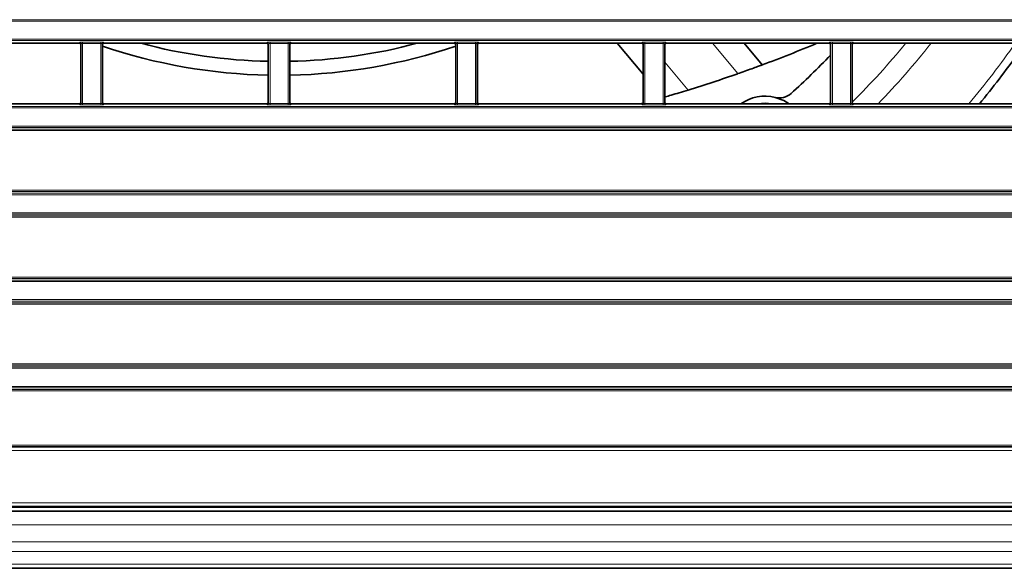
# Model space of a CAD drawing. Header units: millimetres. Extents: x 0 to 1118, y 0 to 864.
# Tile 10 of 91: x 289 to 337, y 198 to 224. Entities that reach past the tile are written whole.
import ezdxf

# ---------------------------------------------------------------- set-up
doc = ezdxf.new("R2010")
doc.units = ezdxf.units.MM

msp = doc.modelspace()

# ---------------------------------------------------------------- linework, layer by layer
at = {"color": 7, "linetype": 'Continuous', "lineweight": 18}
for p, q in [((208.395, 224.263), (395.076, 224.263)), ((395.076, 224.196), (208.395, 224.196)), ((208.395, 223.324), (395.076, 223.324)), ((395.076, 223.257), (208.395, 223.257)), ((292.149, 223.13), (292.168, 223.177)), ((292.301, 223.183), (293.17, 223.183)), ((292.301, 223.116), (292.301, 223.183)), ((293.17, 223.116), (293.17, 223.183)), ((293.303, 223.177), (293.322, 223.13)), ((301.149, 223.13), (301.168, 223.177)), ((301.301, 223.183), (302.17, 223.183)), ((301.301, 223.116), (301.301, 223.183)), ((302.17, 223.116), (302.17, 223.183)), ((302.303, 223.177), (302.322, 223.13)), ((310.149, 223.13), (310.168, 223.177)), ((310.301, 223.183), (311.17, 223.183)), ((310.301, 223.183), (310.301, 223.116)), ((311.17, 223.183), (311.17, 223.116)), ((311.303, 223.177), (311.322, 223.13)), ((319.149, 223.13), (319.168, 223.177)), ((319.301, 223.183), (320.17, 223.183)), ((319.301, 223.183), (319.301, 223.116)), ((320.17, 223.183), (320.17, 223.116)), ((320.303, 223.177), (320.322, 223.13)), ((328.149, 223.13), (328.168, 223.177)), ((328.301, 223.183), (329.17, 223.183)), ((328.301, 223.183), (328.301, 223.116)), ((329.17, 223.183), (329.17, 223.116)), ((329.303, 223.177), (329.322, 223.13)), ((292.234, 223.11), (292.216, 223.064)), ((292.234, 220.243), (292.234, 223.11)), ((293.17, 223.116), (292.301, 223.116)), ((292.301, 223.116), (292.301, 220.237)), ((293.17, 220.237), (293.17, 223.116)), ((293.237, 223.11), (293.237, 220.243)), ((293.255, 223.064), (293.237, 223.11)), ((301.234, 223.11), (301.216, 223.064)), ((301.234, 220.243), (301.234, 223.11)), ((302.17, 223.116), (301.301, 223.116)), ((301.301, 223.116), (301.301, 220.237)), ((302.17, 220.237), (302.17, 223.116)), ((302.237, 223.11), (302.237, 220.243)), ((302.255, 223.064), (302.237, 223.11)), ((310.234, 223.11), (310.216, 223.064)), ((310.234, 220.243), (310.234, 223.11)), ((311.17, 223.116), (310.301, 223.116)), ((310.301, 223.116), (310.301, 220.237)), ((311.17, 220.237), (311.17, 223.116)), ((311.237, 223.11), (311.237, 220.243)), ((311.255, 223.064), (311.237, 223.11)), ((319.234, 223.11), (319.216, 223.064)), ((319.234, 220.243), (319.234, 223.11)), ((320.17, 223.116), (319.301, 223.116)), ((319.301, 223.116), (319.301, 220.237)), ((320.17, 220.237), (320.17, 223.116)), ((320.237, 223.11), (320.237, 220.243)), ((320.255, 223.064), (320.237, 223.11)), ((323.766, 221.672), (322.542, 223.13)), ((328.234, 223.11), (328.216, 223.064)), ((328.234, 220.243), (328.234, 223.11)), ((329.17, 223.116), (328.301, 223.116)), ((328.301, 223.116), (328.301, 220.237)), ((329.17, 220.237), (329.17, 223.116)), ((329.237, 223.11), (329.237, 220.243)), ((329.255, 223.064), (329.237, 223.11)), ((320.255, 222.225), (321.379, 220.886)), ((208.395, 220.096), (395.076, 220.096)), ((395.076, 220.029), (208.395, 220.029)), ((292.168, 220.176), (292.149, 220.223)), ((292.216, 220.289), (292.234, 220.243)), ((292.301, 220.17), (292.301, 220.237)), ((292.301, 220.237), (293.17, 220.237)), ((293.17, 220.17), (292.301, 220.17)), ((293.17, 220.17), (293.17, 220.237)), ((293.237, 220.243), (293.255, 220.289)), ((293.322, 220.223), (293.303, 220.176)), ((301.168, 220.176), (301.149, 220.223)), ((301.216, 220.289), (301.234, 220.243)), ((301.301, 220.17), (301.301, 220.237)), ((301.301, 220.237), (302.17, 220.237)), ((302.17, 220.17), (301.301, 220.17)), ((302.17, 220.17), (302.17, 220.237)), ((302.237, 220.243), (302.255, 220.289)), ((302.322, 220.223), (302.303, 220.176)), ((310.168, 220.176), (310.149, 220.223)), ((310.216, 220.289), (310.234, 220.243)), ((310.301, 220.237), (310.301, 220.17)), ((310.301, 220.237), (311.17, 220.237)), ((311.17, 220.17), (310.301, 220.17)), ((311.17, 220.237), (311.17, 220.17)), ((311.237, 220.243), (311.255, 220.289)), ((311.322, 220.223), (311.303, 220.176)), ((319.168, 220.176), (319.149, 220.223)), ((319.216, 220.289), (319.234, 220.243)), ((319.301, 220.237), (320.17, 220.237)), ((319.301, 220.237), (319.301, 220.17)), ((320.17, 220.17), (319.301, 220.17)), ((320.17, 220.237), (320.17, 220.17)), ((320.237, 220.243), (320.255, 220.289)), ((320.322, 220.223), (320.303, 220.176)), ((328.168, 220.176), (328.149, 220.223)), ((328.216, 220.289), (328.234, 220.243)), ((328.301, 220.237), (329.17, 220.237)), ((328.301, 220.237), (328.301, 220.17)), ((329.17, 220.17), (328.301, 220.17)), ((329.17, 220.237), (329.17, 220.17)), ((329.237, 220.243), (329.255, 220.289)), ((329.322, 220.223), (329.303, 220.176)), ((207.12, 219.01), (396.351, 219.01)), ((396.351, 218.943), (207.12, 218.943)), ((208.395, 219.157), (395.076, 219.157)), ((395.076, 219.09), (208.395, 219.09)), ((207.12, 216.076), (396.351, 216.076)), ((396.351, 216.01), (207.12, 216.01)), ((208.395, 215.929), (395.076, 215.929)), ((395.076, 215.863), (208.395, 215.863)), ((207.12, 214.843), (396.351, 214.843)), ((396.351, 214.777), (207.12, 214.777)), ((208.395, 214.99), (395.076, 214.99)), ((395.076, 214.924), (208.395, 214.924)), ((219.753, 211.91), (383.718, 211.91)), ((383.718, 211.843), (219.753, 211.843)), ((221.029, 211.763), (382.442, 211.763)), ((382.442, 211.696), (221.029, 211.696)), ((219.753, 210.677), (383.718, 210.677)), ((383.718, 210.61), (219.753, 210.61)), ((221.029, 210.824), (382.442, 210.824)), ((382.442, 210.757), (221.029, 210.757)), ((219.753, 207.743), (383.718, 207.743)), ((383.718, 207.676), (219.753, 207.676)), ((221.029, 207.596), (382.442, 207.596)), ((382.442, 207.529), (221.029, 207.529)), ((221.029, 206.657), (382.442, 206.657)), ((219.753, 206.51), (383.718, 206.51)), ((383.718, 206.443), (219.753, 206.443)), ((382.442, 206.59), (221.029, 206.59)), ((219.634, 203.842), (383.837, 203.842)), ((383.837, 203.775), (219.634, 203.775)), ((219.604, 203.745), (383.867, 203.745)), ((383.867, 203.578), (219.604, 203.578)), ((211.085, 201.074), (392.386, 201.074)), ((392.386, 200.907), (211.085, 200.907)), ((212.119, 200.843), (391.352, 200.843)), ((212.119, 200.01), (391.352, 200.01)), ((212.119, 199.203), (391.352, 199.203)), ((212.119, 198.731), (391.352, 198.731)), ((212.119, 198.122), (391.352, 198.122))]:
    msp.add_line(p, q, dxfattribs=at)
at = {"color": 7, "linetype": 'Continuous', "lineweight": 35}
for p, q in [((292.149, 223.13), (284.322, 223.13)), ((292.216, 220.289), (292.216, 223.064)), ((293.255, 223.064), (293.255, 220.289)), ((301.149, 223.13), (293.322, 223.13)), ((301.216, 220.289), (301.216, 223.064)), ((302.255, 223.064), (302.255, 220.289)), ((310.149, 223.13), (302.322, 223.13)), ((310.216, 223.064), (310.216, 220.289)), ((311.255, 220.289), (311.255, 223.064)), ((319.149, 223.13), (311.322, 223.13)), ((317.973, 223.13), (319.216, 221.649)), ((319.216, 223.064), (319.216, 220.289)), ((320.255, 220.289), (320.255, 223.064)), ((328.149, 223.13), (320.322, 223.13)), ((324.935, 222.093), (324.065, 223.13)), ((328.216, 223.064), (328.216, 220.289)), ((329.255, 220.289), (329.255, 223.064)), ((337.149, 223.13), (329.322, 223.13)), ((284.322, 220.223), (292.149, 220.223)), ((293.322, 220.223), (301.149, 220.223)), ((302.322, 220.223), (310.149, 220.223)), ((311.322, 220.223), (319.149, 220.223)), ((319.082, 220.223), (319.207, 220.257)), ((320.322, 220.223), (328.149, 220.223)), ((329.322, 220.223), (337.149, 220.223)), ((392.396, 200.884), (211.075, 200.884)), ((212.119, 200.676), (391.352, 200.676)), ((212.119, 197.926), (391.352, 197.926))]:
    msp.add_line(p, q, dxfattribs=at)
at = {"color": 7, "linetype": 'Continuous', "lineweight": 35, "flags": 128}
for points in [[(326.229, 220.223), (325.973, 220.377), (325.557, 220.533)], [(325.419, 220.223), (325.069, 220.26), (324.719, 220.223)]]:
    msp.add_lwpolyline(points, dxfattribs=at)
at = {"color": 7, "linetype": 'Continuous', "lineweight": 18}
for centre, radius, start, end in [((292.168, 223.11), 0.0667, 0.074, 89.9718), ((293.303, 223.11), 0.0667, 90.0282, 179.926), ((301.168, 223.11), 0.0667, 0.074, 89.9718), ((302.303, 223.11), 0.0667, 90.0282, 179.926), ((310.168, 223.11), 0.0667, 0.074, 89.9718), ((311.303, 223.11), 0.0667, 90.0282, 179.926), ((319.168, 223.11), 0.0667, 0.074, 89.9718), ((320.303, 223.11), 0.0667, 90.0282, 179.926), ((328.168, 223.11), 0.0667, 0.074, 89.9718), ((329.303, 223.11), 0.0667, 90.0282, 179.926), ((301.736, 247.926), 38.991, 314.8936, 320.5102), ((301.736, 247.926), 39.937, 316.0769, 321.6191), ((301.736, 247.926), 43.18, 320.0899, 324.953), ((292.168, 220.243), 0.0667, 270.0282, 359.926), ((293.303, 220.243), 0.0667, 180.074, 269.9718), ((301.168, 220.243), 0.0667, 270.0282, 359.926), ((302.303, 220.243), 0.0667, 180.074, 269.9718), ((310.168, 220.243), 0.0667, 270.0282, 359.926), ((311.303, 220.243), 0.0667, 180.074, 269.9718), ((319.168, 220.243), 0.0667, 270.0282, 359.926), ((320.303, 220.243), 0.0667, 180.074, 269.9718), ((328.168, 220.243), 0.0667, 270.0282, 359.926), ((329.303, 220.243), 0.0667, 180.074, 269.9718)]:
    msp.add_arc(centre, radius, start, end, dxfattribs=at)
at = {"color": 7, "linetype": 'Continuous', "lineweight": 35}
for centre, radius, start, end in [((301.736, 247.926), 26.333, 251.214, 268.869), ((301.736, 247.926), 25.667, 255.0354, 268.8396), ((301.736, 247.926), 25.667, 271.1604, 284.9646), ((301.736, 247.926), 26.333, 271.131, 288.786), ((301.736, 284.593), 66.667, 290.36462, 292.7882), ((301.736, 247.926), 36.667, 312.1039, 316.2354), ((301.736, 247.926), 43.568, 320.5153, 324.5242), ((301.736, 284.593), 66.667, 287.13674, 289.29643), ((325.069, 218.593), 2, 75.8613, 125.436), ((325.761, 221.341), 0.833, 255.8613, 312.1039)]:
    msp.add_arc(centre, radius, start, end, dxfattribs=at)
at = {"color": 7, "linetype": 'Continuous', "lineweight": 18}
for centre, major_axis, ratio, start_param, end_param in [((292.301, 223.177), (0.133, 0), 0.043661, 1.570796, 3.124139), ((293.17, 223.177), (0.133, 0), 0.043661, 0.017453, 1.570796), ((301.301, 223.177), (0.133, 0), 0.043661, 1.570796, 3.124139), ((302.17, 223.177), (0.133, 0), 0.043661, 0.017453, 1.570796), ((310.301, 223.177), (0.133, 0), 0.043661, 1.570796, 3.124139), ((311.17, 223.177), (0.133, 0), 0.043661, 0.017453, 1.570796), ((319.301, 223.177), (0.133, 0), 0.043661, 1.570796, 3.124139), ((320.17, 223.177), (0.133, 0), 0.043661, 0.017453, 1.570796), ((328.301, 223.177), (0.133, 0), 0.043661, 1.570796, 3.124139), ((329.17, 223.177), (0.133, 0), 0.043661, 0.017453, 1.570796), ((292.301, 223.11), (0.0667, 0), 0.087322, 1.570796, 3.124139), ((293.17, 223.11), (0.0667, 0), 0.087322, 0.017453, 1.570796), ((301.301, 223.11), (0.0667, 0), 0.087322, 1.570796, 3.124139), ((302.17, 223.11), (0.0667, 0), 0.087322, 0.017453, 1.570796), ((310.301, 223.11), (0.0667, 0), 0.087322, 1.570796, 3.124139), ((311.17, 223.11), (0.0667, 0), 0.087322, 0.017453, 1.570796), ((319.301, 223.11), (0.0667, 0), 0.087322, 1.570796, 3.124139), ((320.17, 223.11), (0.0667, 0), 0.087322, 0.017453, 1.570796), ((328.301, 223.11), (0.0667, 0), 0.087322, 1.570796, 3.124139), ((329.17, 223.11), (0.0667, 0), 0.087322, 0.017453, 1.570796), ((292.301, 220.176), (0.133, 0), 0.043661, 3.159046, 4.712389), ((292.301, 220.243), (0.0667, 0), 0.087322, 3.159046, 4.712389), ((293.17, 220.243), (0.0667, 0), 0.087322, 4.712389, 6.265732), ((293.17, 220.176), (0.133, 0), 0.043661, 4.712389, 6.265732), ((301.301, 220.176), (0.133, 0), 0.043661, 3.159046, 4.712389), ((301.301, 220.243), (0.0667, 0), 0.087322, 3.159046, 4.712389), ((302.17, 220.243), (0.0667, 0), 0.087322, 4.712389, 6.265732), ((302.17, 220.176), (0.133, 0), 0.043661, 4.712389, 6.265732), ((310.301, 220.176), (0.133, 0), 0.043661, 3.159046, 4.712389), ((310.301, 220.243), (0.0667, 0), 0.087322, 3.159046, 4.712389), ((311.17, 220.243), (0.0667, 0), 0.087322, 4.712389, 6.265732), ((311.17, 220.176), (0.133, 0), 0.043661, 4.712389, 6.265732), ((319.301, 220.176), (0.133, 0), 0.043661, 3.159046, 4.712389), ((319.301, 220.243), (0.0667, 0), 0.087322, 3.159046, 4.712389), ((320.17, 220.243), (0.0667, 0), 0.087322, 4.712389, 6.265732), ((320.17, 220.176), (0.133, 0), 0.043661, 4.712389, 6.265732), ((328.301, 220.176), (0.133, 0), 0.043661, 3.159046, 4.712389), ((328.301, 220.243), (0.0667, 0), 0.087322, 3.159046, 4.712389), ((329.17, 220.243), (0.0667, 0), 0.087322, 4.712389, 6.265732), ((329.17, 220.176), (0.133, 0), 0.043661, 4.712389, 6.265732)]:
    msp.add_ellipse(centre, major_axis=major_axis, ratio=ratio, start_param=start_param, end_param=end_param, dxfattribs=at)
at = {"color": 7, "linetype": 'Continuous', "lineweight": 35}
for centre, major_axis, start_param, end_param in [((292.149, 223.064), (-0.0248, -0.062), 1.9515, 3.521535), ((293.322, 223.064), (-0.0248, 0.062), 5.903243, 7.473278), ((301.149, 223.064), (-0.0248, -0.062), 1.9515, 3.521535), ((302.322, 223.064), (-0.0248, 0.062), 5.903243, 7.473278), ((310.149, 223.064), (-0.0248, -0.062), 1.9515, 3.521535), ((311.322, 223.064), (-0.0248, 0.062), 5.903243, 7.473278), ((319.149, 223.064), (-0.0248, -0.062), 1.9515, 3.521535), ((320.322, 223.064), (-0.0248, 0.062), 5.903243, 7.473278), ((328.149, 223.064), (-0.0248, -0.062), 1.9515, 3.521535), ((329.322, 223.064), (-0.0248, 0.062), 5.903243, 7.473278), ((292.149, 220.289), (-0.0248, 0.062), 2.761651, 4.331686), ((293.322, 220.289), (0.0248, 0.062), 1.9515, 3.521535), ((301.149, 220.289), (-0.0248, 0.062), 2.761651, 4.331686), ((302.322, 220.289), (0.0248, 0.062), 1.9515, 3.521535), ((310.149, 220.289), (-0.0248, 0.062), 2.761651, 4.331686), ((311.322, 220.289), (0.0248, 0.062), 1.9515, 3.521535), ((319.149, 220.289), (-0.0248, 0.062), 2.761651, 4.331686), ((320.322, 220.289), (0.0248, 0.062), 1.9515, 3.521535), ((328.149, 220.289), (-0.0248, 0.062), 2.761651, 4.331686), ((329.322, 220.289), (0.0248, 0.062), 1.9515, 3.521535)]:
    msp.add_ellipse(centre, major_axis=major_axis, ratio=0.998896, start_param=start_param, end_param=end_param, dxfattribs=at)
for points, knots in [([(324.935, 222.093), (324.923, 222.089), (324.9, 222.08), (324.717, 222.013), (324.445, 221.913), (324.113, 221.794), (323.876, 221.71), (323.766, 221.672)], [0, 0, 0, 0, 0.198705, 0.39724, 0.600531, 0.815123, 1, 1, 1, 1]), ([(321.379, 220.886), (321.233, 220.841), (320.939, 220.752), (320.562, 220.64), (320.321, 220.569), (320.268, 220.554), (320.255, 220.551)], [0, 0, 0, 0, 0.30773, 0.615845, 0.911094, 1, 1, 1, 1])]:
    msp.add_open_spline(points, degree=3, knots=knots, dxfattribs=at)

doc.saveas('drawing.dxf')
